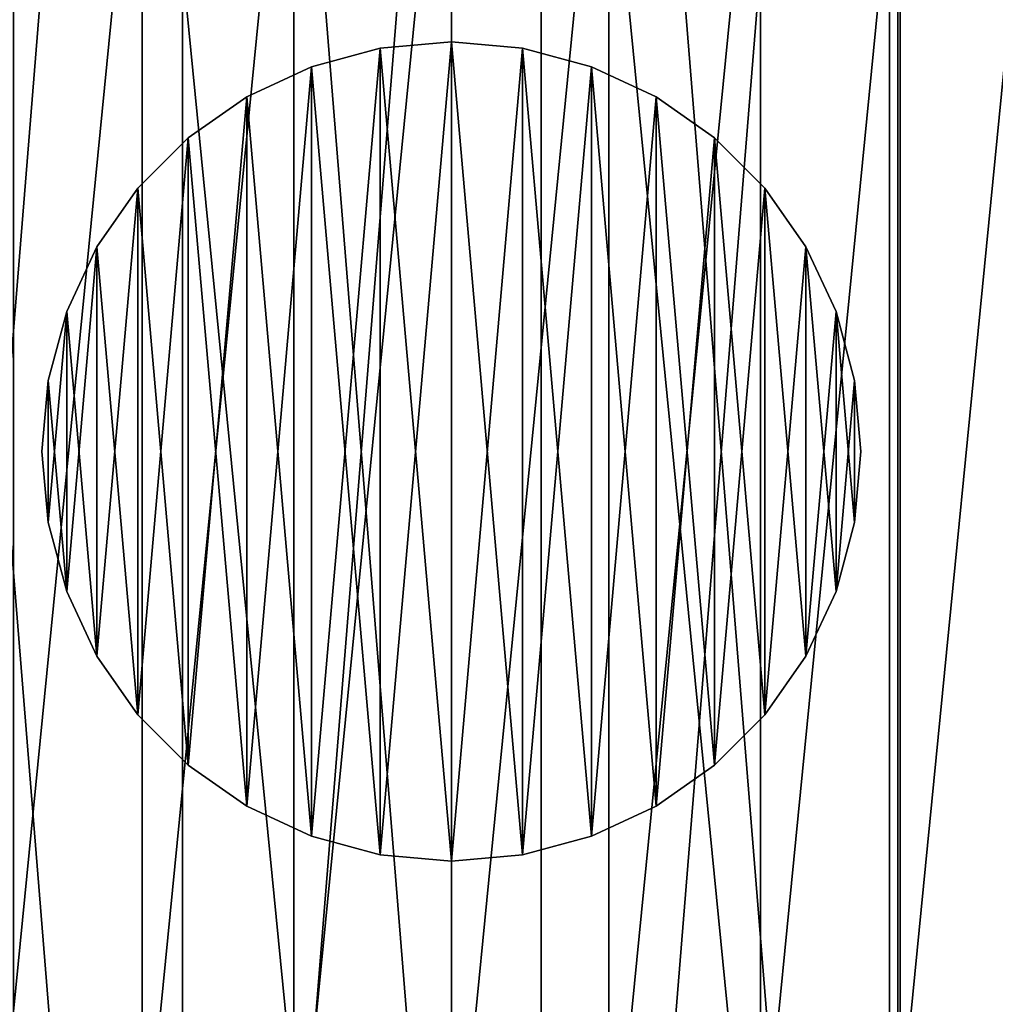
# Model space of a CAD drawing. Header units: millimetres. Extents: x 1 to 281, y -22 to 22.
# Tile 60 of 80: x 205.21 to 208.2, y -1.7 to 1.33. Entities that reach past the tile are written whole.
import ezdxf

# ---------------------------------------------------------------- set-up
doc = ezdxf.new("R2010")
doc.units = ezdxf.units.MM
doc.header["$LTSCALE"] = 25.4
doc.layers.get('0').update_dxf_attribs({"true_color": 0xff5454})

# ---------------------------------------------------------------- blocks, each defined once
blk = doc.blocks.new('MINI-LED-10045-10046.STL#3')
at = {"color": 250, "true_color": 0x262626}
mesh = blk.add_polyface(dxfattribs=at)
corners = [(1.4, 22.5, 0.027), (8.4, 15.5, 0.027), (1.4, -22.5, 0.027), (281.4, 22.5, 0.027), (274.4, 15.5, 0.027), (274.4, -15.5, 0.027), (8.4, -15.5, 0.027), (281.4, -22.5, 0.027)]
mesh.append_faces([[corners[k] for k in face] for face in [(0, 1, 2), (1, 3, 4), (4, 3, 5), (2, 6, 7), (6, 2, 1), (7, 5, 3)]], dxfattribs={"vtx0": -1, "vtx1": -1, "color": 250})
mesh.append_faces([[corners[k] for k in face] for face in [(1, 0, 3), (7, 6, 5)]], dxfattribs={"vtx0": -1, "vtx2": -1, "color": 250})
mesh = blk.add_polyface(dxfattribs=at)
corners = [(1.4, -22.5, 2.727), (6.4943, -17.4057, 2.727), (1.4, 22.5, 2.727), (281.4, -22.5, 2.727), (276.3057, -17.4057, 2.727), (276.3057, 17.4057, 2.727), (6.4943, 17.4057, 2.727), (281.4, 22.5, 2.727)]
mesh.append_faces([[corners[k] for k in face] for face in [(0, 1, 2), (1, 3, 4), (4, 3, 5), (2, 6, 7), (6, 2, 1), (7, 5, 3)]], dxfattribs={"vtx0": -1, "vtx1": -1, "color": 250})
mesh.append_faces([[corners[k] for k in face] for face in [(1, 0, 3), (7, 6, 5)]], dxfattribs={"vtx0": -1, "vtx2": -1, "color": 250})
mesh = blk.add_polyface(dxfattribs=at)
corners = [(274.6889, -15.7889, 49.027), (8.1111, 15.7889, 49.027), (8.1111, -15.7889, 49.027), (274.6889, 15.7889, 49.027)]
mesh.append_faces([[corners[k] for k in face] for face in [(0, 1, 2), (1, 0, 3)]], dxfattribs={"vtx0": -1, "color": 250})
mesh = blk.add_polyface(dxfattribs=at)
corners = [(274.4, 15.5, 32.027), (8.4, -15.5, 32.027), (8.4, 15.5, 32.027), (274.4, -15.5, 32.027)]
mesh.append_faces([[corners[k] for k in face] for face in [(0, 1, 2), (1, 0, 3)]], dxfattribs={"vtx0": -1, "color": 250})
at = {"color": 18, "true_color": 0x080808}
mesh = blk.add_polyface(dxfattribs=at)
corners = [(8.6, -15.3, 31.027), (10.2, -13.7, 31.027), (8.6, 15.3, 31.027), (274.2, -15.3, 31.027), (272.6, -13.7, 31.027), (272.6, 13.7, 31.027), (10.2, 13.7, 31.027), (274.2, 15.3, 31.027)]
mesh.append_faces([[corners[k] for k in face] for face in [(0, 1, 2), (1, 3, 4), (4, 3, 5), (2, 6, 7), (6, 2, 1), (7, 5, 3)]], dxfattribs={"vtx0": -1, "vtx1": -1, "color": 18})
mesh.append_faces([[corners[k] for k in face] for face in [(1, 0, 3), (7, 6, 5)]], dxfattribs={"vtx0": -1, "vtx2": -1, "color": 18})
mesh = blk.add_polyface(dxfattribs=at)
corners = [(8.6, 15.3, 1.027), (10.2, 13.7, 1.027), (8.6, -15.3, 1.027), (274.2, 15.3, 1.027), (35.2704, 13.7, 1.027), (36.44, 13.7, 1.027), (35.2704, -13.7, 1.027), (61.5104, 13.7, 1.027), (62.68, 13.7, 1.027), (61.5104, -13.7, 1.027), (87.7504, 13.7, 1.027), (88.92, 13.7, 1.027), (87.7504, -13.7, 1.027), (113.9904, 13.7, 1.027), (115.16, 13.7, 1.027), (113.9904, -13.7, 1.027), (140.2304, 13.7, 1.027), (141.4, 13.7, 1.027), (140.2304, -13.7, 1.027), (166.4704, 13.7, 1.027), (167.64, 13.7, 1.027), (166.4704, -13.7, 1.027), (192.7104, 13.7, 1.027), (193.88, 13.7, 1.027), (192.7104, -13.7, 1.027), (218.9503, 13.7, 1.027), (220.12, 13.7, 1.027), (218.9503, -13.7, 1.027), (245.1904, 13.7, 1.027), (246.36, 13.7, 1.027), (245.1904, -13.7, 1.027), (271.4304, 13.7, 1.027), (271.4304, -13.7, 1.027), (10.2, -13.7, 1.027), (274.2, -15.3, 1.027), (36.44, -13.7, 1.027), (62.68, -13.7, 1.027), (88.92, -13.7, 1.027), (115.16, -13.7, 1.027), (141.4, -13.7, 1.027), (167.64, -13.7, 1.027), (193.88, -13.7, 1.027), (220.12, -13.7, 1.027), (246.36, -13.7, 1.027)]
mesh.append_faces([[corners[k] for k in face] for face in [(0, 1, 2), (1, 3, 4), (4, 5, 6), (5, 3, 7), (7, 8, 9), (8, 3, 10), (10, 11, 12), (11, 3, 13), (13, 14, 15), (14, 3, 16), (16, 17, 18), (17, 3, 19), (19, 20, 21), (20, 3, 22), (22, 23, 24), (23, 3, 25), (25, 26, 27), (26, 3, 28), (28, 29, 30), (29, 3, 31), (31, 3, 32), (2, 33, 34), (33, 2, 1), (35, 6, 5), (36, 9, 8), (37, 12, 11), (38, 15, 14), (39, 18, 17), (40, 21, 20), (41, 24, 23), (42, 27, 26), (43, 30, 29), (34, 32, 3)]], dxfattribs={"vtx0": -1, "vtx1": -1, "color": 18})
mesh.append_faces([[corners[k] for k in face] for face in [(4, 3, 5), (7, 3, 8), (10, 3, 11), (13, 3, 14), (16, 3, 17), (19, 3, 20), (22, 3, 23), (25, 3, 26), (28, 3, 29), (34, 6, 35), (34, 9, 36), (34, 12, 37), (34, 15, 38), (34, 18, 39), (34, 21, 40), (34, 24, 41), (34, 27, 42), (34, 30, 43)]], dxfattribs={"vtx0": -1, "vtx1": -1, "vtx2": -1, "color": 18})
mesh.append_faces([[corners[k] for k in face] for face in [(1, 0, 3), (34, 33, 6), (34, 35, 9), (34, 36, 12), (34, 37, 15), (34, 38, 18), (34, 39, 21), (34, 40, 24), (34, 41, 27), (34, 42, 30), (34, 43, 32)]], dxfattribs={"vtx0": -1, "vtx2": -1, "color": 18})
mesh = blk.add_polyface(dxfattribs=at)
corners = [(10.2, -13.7, 11.027), (16.8525, -3.375, 11.027), (10.2, 13.7, 11.027), (19.3232, -5.8457, 11.027), (22.6982, -6.75, 11.027), (272.6, -13.7, 11.027), (15.9482, 0, 11.027), (48.9382, -6.75, 11.027), (26.0732, -5.8457, 11.027), (28.5439, -3.375, 11.027), (45.5632, -5.8457, 11.027), (29.4482, 0, 11.027), (43.0925, -3.375, 11.027), (42.1882, 0, 11.027), (75.1782, -6.75, 11.027), (52.3132, -5.8457, 11.027), (54.7839, -3.375, 11.027), (71.8032, -5.8457, 11.027), (55.6882, 0, 11.027), (69.3325, -3.375, 11.027), (68.4282, 0, 11.027), (78.5532, -5.8457, 11.027), (101.4182, -6.75, 11.027), (81.0239, -3.375, 11.027), (98.0432, -5.8457, 11.027), (81.9282, 0, 11.027), (95.5725, -3.375, 11.027), (94.6682, 0, 11.027), (104.7932, -5.8457, 11.027), (127.6582, -6.75, 11.027), (107.2639, -3.375, 11.027), (124.2832, -5.8457, 11.027), (108.1682, 0, 11.027), (121.8125, -3.375, 11.027), (120.9082, 0, 11.027), (131.0332, -5.8457, 11.027), (153.8982, -6.75, 11.027), (133.5039, -3.375, 11.027), (150.5232, -5.8457, 11.027), (134.4082, 0, 11.027), (148.0525, -3.375, 11.027), (147.1482, 0, 11.027), (157.2732, -5.8457, 11.027), (180.1382, -6.75, 11.027), (159.7439, -3.375, 11.027), (176.7632, -5.8457, 11.027), (160.6482, 0, 11.027), (174.2925, -3.375, 11.027), (173.3882, 0, 11.027), (183.5132, -5.8457, 11.027), (206.3782, -6.75, 11.027), (185.9839, -3.375, 11.027), (203.0032, -5.8457, 11.027), (186.8882, 0, 11.027), (200.5325, -3.375, 11.027), (199.6282, 0, 11.027), (209.7532, -5.8457, 11.027), (212.2239, -3.375, 11.027), (232.6182, -6.75, 11.027), (229.2432, -5.8457, 11.027), (213.1282, 0, 11.027), (226.7725, -3.375, 11.027), (225.8682, 0, 11.027), (235.9932, -5.8457, 11.027), (238.4639, -3.375, 11.027), (239.3682, 0, 11.027), (255.4832, -5.8457, 11.027), (253.0125, -3.375, 11.027), (252.1082, 0, 11.027), (258.8582, -6.75, 11.027), (262.2332, -5.8457, 11.027), (264.7039, -3.375, 11.027), (265.6082, 0, 11.027), (22.6982, 6.75, 11.027), (272.6, 13.7, 11.027), (19.3232, 5.8457, 11.027), (16.8525, 3.375, 11.027), (48.9382, 6.75, 11.027), (26.0732, 5.8457, 11.027), (28.5439, 3.375, 11.027), (45.5632, 5.8457, 11.027), (43.0925, 3.375, 11.027), (75.1782, 6.75, 11.027), (52.3132, 5.8457, 11.027), (54.7839, 3.375, 11.027), (71.8032, 5.8457, 11.027), (69.3325, 3.375, 11.027), (78.5532, 5.8457, 11.027), (101.4182, 6.75, 11.027), (81.0239, 3.375, 11.027), (98.0432, 5.8457, 11.027), (95.5725, 3.375, 11.027), (104.7932, 5.8457, 11.027), (127.6582, 6.75, 11.027), (107.2639, 3.375, 11.027), (124.2832, 5.8457, 11.027), (121.8125, 3.375, 11.027), (131.0332, 5.8457, 11.027), (153.8982, 6.75, 11.027), (133.5039, 3.375, 11.027), (150.5232, 5.8457, 11.027), (148.0525, 3.375, 11.027), (157.2732, 5.8457, 11.027), (180.1382, 6.75, 11.027), (159.7439, 3.375, 11.027), (176.7632, 5.8457, 11.027), (174.2925, 3.375, 11.027), (183.5132, 5.8457, 11.027), (206.3782, 6.75, 11.027), (185.9839, 3.375, 11.027), (203.0032, 5.8457, 11.027), (200.5325, 3.375, 11.027), (209.7532, 5.8457, 11.027), (212.2239, 3.375, 11.027), (232.6182, 6.75, 11.027), (229.2432, 5.8457, 11.027), (226.7725, 3.375, 11.027), (235.9932, 5.8457, 11.027), (238.4639, 3.375, 11.027), (255.4832, 5.8457, 11.027), (253.0125, 3.375, 11.027), (258.8582, 6.75, 11.027), (262.2332, 5.8457, 11.027), (264.7039, 3.375, 11.027)]
mesh.append_faces([[corners[k] for k in face] for face in [(0, 1, 2), (1, 0, 3), (3, 0, 4), (4, 7, 8), (8, 7, 9), (9, 10, 11), (7, 14, 15), (15, 14, 16), (16, 17, 18), (14, 5, 21), (21, 22, 23), (23, 24, 25), (22, 5, 28), (28, 29, 30), (30, 31, 32), (29, 5, 35), (35, 36, 37), (37, 38, 39), (36, 5, 42), (42, 43, 44), (44, 45, 46), (43, 5, 49), (49, 50, 51), (51, 52, 53), (50, 5, 56), (56, 5, 57), (57, 59, 60), (58, 5, 63), (63, 5, 64), (64, 5, 65), (66, 5, 69), (69, 5, 70), (70, 5, 71), (71, 5, 72), (2, 73, 74), (73, 2, 75), (75, 2, 76), (76, 2, 6), (77, 79, 80), (80, 11, 81), (81, 11, 13), (82, 84, 85), (85, 18, 86), (86, 18, 20), (88, 89, 90), (90, 25, 91), (91, 25, 27), (93, 94, 95), (95, 32, 96), (96, 32, 34), (98, 99, 100), (100, 39, 101), (101, 39, 41), (103, 104, 105), (105, 46, 106), (106, 46, 48), (108, 109, 110), (110, 53, 111), (111, 53, 55), (114, 113, 115), (115, 60, 116), (116, 60, 62), (119, 65, 120), (120, 65, 68), (74, 72, 5)]], dxfattribs={"vtx0": -1, "vtx1": -1, "color": 18})
mesh.append_faces([[corners[k] for k in face] for face in [(4, 5, 7), (7, 5, 14), (21, 5, 22), (28, 5, 29), (35, 5, 36), (42, 5, 43), (49, 5, 50), (57, 5, 58), (65, 5, 66), (74, 73, 77), (74, 77, 82), (74, 87, 88), (74, 92, 93), (74, 97, 98), (74, 102, 103), (74, 107, 108), (74, 113, 114), (74, 65, 119)]], dxfattribs={"vtx0": -1, "vtx1": -1, "vtx2": -1, "color": 18})
mesh.append_faces([[corners[k] for k in face] for face in [(4, 0, 5), (2, 1, 6), (9, 7, 10), (11, 10, 12), (11, 12, 13), (16, 14, 17), (18, 17, 19), (18, 19, 20), (23, 22, 24), (25, 24, 26), (25, 26, 27), (30, 29, 31), (32, 31, 33), (32, 33, 34), (37, 36, 38), (39, 38, 40), (39, 40, 41), (44, 43, 45), (46, 45, 47), (46, 47, 48), (51, 50, 52), (53, 52, 54), (53, 54, 55), (57, 58, 59), (60, 59, 61), (60, 61, 62), (65, 66, 67), (65, 67, 68), (77, 73, 78), (77, 78, 79), (80, 79, 11), (82, 77, 83), (82, 83, 84), (85, 84, 18), (74, 82, 87), (88, 87, 89), (90, 89, 25), (74, 88, 92), (93, 92, 94), (95, 94, 32), (74, 93, 97), (98, 97, 99), (100, 99, 39), (74, 98, 102), (103, 102, 104), (105, 104, 46), (74, 103, 107), (108, 107, 109), (110, 109, 53), (74, 108, 112), (74, 112, 113), (115, 113, 60), (74, 114, 117), (74, 117, 118), (74, 118, 65), (74, 119, 121), (74, 121, 122), (74, 122, 123), (74, 123, 72)]], dxfattribs={"vtx0": -1, "vtx2": -1, "color": 18})
mesh = blk.add_polyface(dxfattribs=at)
corners = [(199.0761, 8.5038, 10.027), (199.6282, 0, 10.027), (199.0761, -8.5038, 10.027), (200.5325, 3.375, 10.027), (203.0032, 5.8457, 10.027), (206.3782, 6.75, 10.027), (213.7542, 8.5038, 10.027), (209.7532, 5.8457, 10.027), (212.2239, 3.375, 10.027), (213.1282, 0, 10.027), (206.3782, -6.75, 10.027), (213.7542, -8.5038, 10.027), (203.0032, -5.8457, 10.027), (200.5325, -3.375, 10.027), (209.7532, -5.8457, 10.027), (212.2239, -3.375, 10.027)]
mesh.append_faces([[corners[k] for k in face] for face in [(0, 1, 2), (1, 0, 3), (3, 0, 4), (4, 0, 5), (5, 6, 7), (7, 6, 8), (8, 6, 9), (2, 10, 11), (10, 2, 12), (12, 2, 13), (13, 2, 1), (11, 9, 6)]], dxfattribs={"vtx0": -1, "vtx1": -1, "color": 18})
mesh.append_faces([[corners[k] for k in face] for face in [(5, 0, 6), (11, 10, 14), (11, 14, 15), (11, 15, 9)]], dxfattribs={"vtx0": -1, "vtx2": -1, "color": 18})
at = {"color": 49, "true_color": 0x464545}
mesh = blk.add_polyface(dxfattribs=at)
corners = [(199.7709, 1.3447, 11.5515), (199.7709, -1.3447, 11.5515), (199.6385, 0, 11.5515), (199.8385, 0, 11.5515), (199.9671, 1.3057, 11.5515), (200.1632, 2.6378, 11.5515), (200.348, 2.5612, 11.5515), (200.8001, 3.8294, 11.5515), (200.9664, 3.7183, 11.5515), (201.6573, 4.8739, 11.5515), (201.7988, 4.7325, 11.5515), (202.7019, 5.7311, 11.5515), (202.813, 5.5648, 11.5515), (203.8935, 6.3681, 11.5515), (203.9701, 6.1833, 11.5515), (205.1866, 6.7603, 11.5515), (205.2256, 6.5642, 11.5515), (206.5313, 6.8928, 11.5515), (206.5313, 6.6928, 11.5515), (207.876, 6.7603, 11.5515), (207.837, 6.5642, 11.5515), (209.0925, 6.1833, 11.5515), (209.1691, 6.3681, 11.5515), (210.2496, 5.5648, 11.5515), (210.3607, 5.7311, 11.5515), (211.2638, 4.7325, 11.5515), (211.4052, 4.8739, 11.5515), (212.0961, 3.7183, 11.5515), (212.2624, 3.8294, 11.5515), (212.7146, 2.5612, 11.5515), (212.8994, 2.6378, 11.5515), (213.0955, 1.3057, 11.5515), (213.2916, 1.3447, 11.5515), (213.2241, 0, 11.5515), (199.9671, -1.3057, 11.5515), (200.1632, -2.6378, 11.5515), (200.348, -2.5612, 11.5515), (200.8001, -3.8294, 11.5515), (200.9664, -3.7183, 11.5515), (201.6573, -4.8739, 11.5515), (201.7988, -4.7325, 11.5515), (202.7019, -5.7311, 11.5515), (202.813, -5.5648, 11.5515), (203.8935, -6.3681, 11.5515), (203.9701, -6.1833, 11.5515), (205.1866, -6.7603, 11.5515), (205.2256, -6.5642, 11.5515), (206.5313, -6.8928, 11.5515), (206.5313, -6.6928, 11.5515), (207.837, -6.5642, 11.5515), (207.876, -6.7603, 11.5515), (209.0925, -6.1833, 11.5515), (209.1691, -6.3681, 11.5515), (210.2496, -5.5648, 11.5515), (210.3607, -5.7311, 11.5515), (211.2638, -4.7325, 11.5515), (211.4052, -4.8739, 11.5515), (212.0961, -3.7183, 11.5515), (212.2624, -3.8294, 11.5515), (212.7146, -2.5612, 11.5515), (212.8994, -2.6378, 11.5515), (213.0955, -1.3057, 11.5515), (213.2916, -1.3447, 11.5515), (213.4241, 0, 11.5515)]
mesh.append_faces([[corners[k] for k in face] for face in [(0, 1, 2), (62, 32, 63)]], dxfattribs={"vtx0": -1, "color": 49})
mesh.append_faces([[corners[k] for k in face] for face in [(3, 0, 4), (4, 5, 6), (6, 7, 8), (8, 9, 10), (10, 11, 12), (12, 13, 14), (14, 15, 16), (16, 17, 18), (18, 19, 20), (20, 19, 21), (21, 22, 23), (23, 24, 25), (25, 26, 27), (27, 28, 29), (29, 30, 31), (31, 32, 33), (1, 34, 35), (34, 1, 3), (35, 36, 37), (37, 38, 39), (39, 40, 41), (41, 42, 43), (43, 44, 45), (45, 46, 47), (47, 49, 50), (50, 51, 52), (52, 53, 54), (54, 55, 56), (56, 57, 58), (58, 59, 60), (60, 61, 62)]], dxfattribs={"vtx0": -1, "vtx1": -1, "color": 49})
mesh.append_faces([[corners[k] for k in face] for face in [(1, 0, 3), (62, 33, 32)]], dxfattribs={"vtx0": -1, "vtx1": -1, "vtx2": -1, "color": 49})
mesh.append_faces([[corners[k] for k in face] for face in [(4, 0, 5), (6, 5, 7), (8, 7, 9), (10, 9, 11), (12, 11, 13), (14, 13, 15), (16, 15, 17), (18, 17, 19), (21, 19, 22), (23, 22, 24), (25, 24, 26), (27, 26, 28), (29, 28, 30), (31, 30, 32), (35, 34, 36), (37, 36, 38), (39, 38, 40), (41, 40, 42), (43, 42, 44), (45, 44, 46), (47, 46, 48), (47, 48, 49), (50, 49, 51), (52, 51, 53), (54, 53, 55), (56, 55, 57), (58, 57, 59), (60, 59, 61), (62, 61, 33)]], dxfattribs={"vtx0": -1, "vtx2": -1, "color": 49})
mesh = blk.add_polyface(dxfattribs=at)
corners = [(199.7709, -1.3447, 31.6515), (199.7709, 1.3447, 31.6515), (199.6385, 0, 31.6515), (200.1632, -2.6378, 31.6515), (200.1632, 2.6378, 31.6515), (200.8001, -3.8294, 31.6515), (200.8001, 3.8294, 31.6515), (201.6573, -4.8739, 31.6515), (201.6573, 4.8739, 31.6515), (202.7019, -5.7311, 31.6515), (202.7019, 5.7311, 31.6515), (203.8935, -6.3681, 31.6515), (203.8935, 6.3681, 31.6515), (205.1866, -6.7603, 31.6515), (205.1866, 6.7603, 31.6515), (206.5313, -6.8928, 31.6515), (206.5313, 6.8928, 31.6515), (207.876, -6.7603, 31.6515), (207.876, 6.7603, 31.6515), (209.1691, -6.3681, 31.6515), (209.1691, 6.3681, 31.6515), (210.3607, -5.7311, 31.6515), (210.3607, 5.7311, 31.6515), (211.4052, -4.8739, 31.6515), (211.4052, 4.8739, 31.6515), (212.2624, -3.8294, 31.6515), (212.2624, 3.8294, 31.6515), (212.8994, -2.6378, 31.6515), (212.8994, 2.6378, 31.6515), (213.2916, -1.3447, 31.6515), (213.2916, 1.3447, 31.6515), (213.4241, 0, 31.6515)]
mesh.append_faces([[corners[k] for k in face] for face in [(0, 1, 2), (30, 29, 31)]], dxfattribs={"vtx0": -1, "color": 49})
mesh.append_faces([[corners[k] for k in face] for face in [(1, 3, 4), (4, 5, 6), (6, 7, 8), (8, 9, 10), (10, 11, 12), (12, 13, 14), (14, 15, 16), (16, 17, 18), (18, 19, 20), (20, 21, 22), (22, 23, 24), (24, 25, 26), (26, 27, 28), (28, 29, 30)]], dxfattribs={"vtx0": -1, "vtx1": -1, "color": 49})
mesh.append_faces([[corners[k] for k in face] for face in [(1, 0, 3), (4, 3, 5), (6, 5, 7), (8, 7, 9), (10, 9, 11), (12, 11, 13), (14, 13, 15), (16, 15, 17), (18, 17, 19), (20, 19, 21), (22, 21, 23), (24, 23, 25), (26, 25, 27), (28, 27, 29)]], dxfattribs={"vtx0": -1, "vtx2": -1, "color": 49})
at = {"color": 7, "true_color": 0xe6ffff}
mesh = blk.add_polyface(dxfattribs=at)
corners = [(199.7687, 1.099, 11.1515), (199.7687, -1.099, 11.1515), (199.6799, 0, 11.1515), (200.0325, 2.1696, 11.1515), (200.0325, -2.1696, 11.1515), (200.4647, 3.184, 11.1515), (200.4647, -3.184, 11.1515), (201.054, 4.1159, 11.1515), (201.054, -4.1159, 11.1515), (201.7852, 4.9412, 11.1515), (201.7852, -4.9412, 11.1515), (202.6393, 5.6386, 11.1515), (202.6393, -5.6386, 11.1515), (203.5942, 6.1899, 11.1515), (203.5942, -6.1899, 11.1515), (204.6251, 6.5809, 11.1515), (204.6251, -6.5809, 11.1515), (205.7054, 6.8014, 11.1515), (205.7054, -6.8014, 11.1515), (206.8072, 6.8458, 11.1515), (206.8072, -6.8458, 11.1515), (207.9017, 6.7129, 11.1515), (207.9017, -6.7129, 11.1515), (208.9608, 6.4061, 11.1515), (208.9608, -6.4061, 11.1515), (209.957, 5.9335, 11.1515), (209.957, -5.9335, 11.1515), (210.8644, 5.3071, 11.1515), (210.8644, -5.3071, 11.1515), (211.6596, 4.5433, 11.1515), (211.6596, -4.5433, 11.1515), (212.322, 3.6618, 11.1515), (212.322, -3.6618, 11.1515), (212.8344, 2.6855, 11.1515), (212.8344, -2.6855, 11.1515), (213.1836, 1.6396, 11.1515), (213.1836, -1.6396, 11.1515), (213.3604, 0.5513, 11.1515), (213.3604, -0.5513, 11.1515), (213.3826, 0, 11.1515)]
mesh.append_faces([[corners[k] for k in face] for face in [(0, 1, 2), (38, 37, 39)]], dxfattribs={"vtx0": -1, "color": 7})
mesh.append_faces([[corners[k] for k in face] for face in [(1, 3, 4), (4, 5, 6), (6, 7, 8), (8, 9, 10), (10, 11, 12), (12, 13, 14), (14, 15, 16), (16, 17, 18), (18, 19, 20), (20, 21, 22), (22, 23, 24), (24, 25, 26), (26, 27, 28), (28, 29, 30), (30, 31, 32), (32, 33, 34), (34, 35, 36), (36, 37, 38)]], dxfattribs={"vtx0": -1, "vtx1": -1, "color": 7})
mesh.append_faces([[corners[k] for k in face] for face in [(1, 0, 3), (4, 3, 5), (6, 5, 7), (8, 7, 9), (10, 9, 11), (12, 11, 13), (14, 13, 15), (16, 15, 17), (18, 17, 19), (20, 19, 21), (22, 21, 23), (24, 23, 25), (26, 25, 27), (28, 27, 29), (30, 29, 31), (32, 31, 33), (34, 33, 35), (36, 35, 37)]], dxfattribs={"vtx0": -1, "vtx2": -1, "color": 7})
mesh = blk.add_polyface(dxfattribs=at)
corners = [(199.7687, -1.099, 11.4515), (199.7687, 1.099, 11.4515), (199.6799, 0, 11.4515), (200.0325, -2.1696, 11.4515), (200.0325, 2.1696, 11.4515), (200.4647, -3.184, 11.4515), (200.4647, 3.184, 11.4515), (201.054, -4.1159, 11.4515), (201.054, 4.1159, 11.4515), (201.7852, -4.9412, 11.4515), (201.7852, 4.9412, 11.4515), (202.6393, -5.6386, 11.4515), (202.6393, 5.6386, 11.4515), (203.5942, -6.1899, 11.4515), (203.5942, 6.1899, 11.4515), (204.6251, -6.5809, 11.4515), (204.6251, 6.5809, 11.4515), (205.7054, -6.8014, 11.4515), (205.7054, 6.8014, 11.4515), (206.8072, -6.8458, 11.4515), (206.8072, 6.8458, 11.4515), (207.9017, -6.7129, 11.4515), (207.9017, 6.7129, 11.4515), (208.9608, -6.4061, 11.4515), (208.9608, 6.4061, 11.4515), (209.957, -5.9335, 11.4515), (209.957, 5.9335, 11.4515), (210.8644, -5.3071, 11.4515), (210.8644, 5.3071, 11.4515), (211.6596, -4.5433, 11.4515), (211.6596, 4.5433, 11.4515), (212.322, -3.6618, 11.4515), (212.322, 3.6618, 11.4515), (212.8344, -2.6855, 11.4515), (212.8344, 2.6855, 11.4515), (213.1836, -1.6396, 11.4515), (213.1836, 1.6396, 11.4515), (213.3604, -0.5513, 11.4515), (213.3604, 0.5513, 11.4515), (213.3826, 0, 11.4515)]
mesh.append_faces([[corners[k] for k in face] for face in [(0, 1, 2), (38, 37, 39)]], dxfattribs={"vtx0": -1, "color": 7})
mesh.append_faces([[corners[k] for k in face] for face in [(1, 3, 4), (4, 5, 6), (6, 7, 8), (8, 9, 10), (10, 11, 12), (12, 13, 14), (14, 15, 16), (16, 17, 18), (18, 19, 20), (20, 21, 22), (22, 23, 24), (24, 25, 26), (26, 27, 28), (28, 29, 30), (30, 31, 32), (32, 33, 34), (34, 35, 36), (36, 37, 38)]], dxfattribs={"vtx0": -1, "vtx1": -1, "color": 7})
mesh.append_faces([[corners[k] for k in face] for face in [(1, 0, 3), (4, 3, 5), (6, 5, 7), (8, 7, 9), (10, 9, 11), (12, 11, 13), (14, 13, 15), (16, 15, 17), (18, 17, 19), (20, 19, 21), (22, 21, 23), (24, 23, 25), (26, 25, 27), (28, 27, 29), (30, 29, 31), (32, 31, 33), (34, 33, 35), (36, 35, 37)]], dxfattribs={"vtx0": -1, "vtx2": -1, "color": 7})
at = {"color": 49, "true_color": 0x464545}
mesh = blk.add_polyface(dxfattribs=at)
corners = [(204.0992, 0.4838, 31.4515), (204.0992, -0.4838, 31.4515), (204.0516, 0, 31.4515), (204.2403, 0.9489, 31.4515), (204.2403, -0.9489, 31.4515), (204.4695, 1.3776, 31.4515), (204.4695, -1.3776, 31.4515), (204.7779, 1.7534, 31.4515), (204.7779, -1.7534, 31.4515), (205.1536, 2.0618, 31.4515), (205.1536, -2.0618, 31.4515), (205.5824, 2.2909, 31.4515), (205.5824, -2.2909, 31.4515), (206.0475, 2.4321, 31.4515), (206.0475, -2.4321, 31.4515), (206.5313, 2.4797, 31.4515), (206.5313, -2.4797, 31.4515), (207.015, 2.4321, 31.4515), (207.015, -2.4321, 31.4515), (207.4802, 2.2909, 31.4515), (207.4802, -2.2909, 31.4515), (207.9089, 2.0618, 31.4515), (207.9089, -2.0618, 31.4515), (208.2847, 1.7534, 31.4515), (208.2847, -1.7534, 31.4515), (208.5931, 1.3776, 31.4515), (208.5931, -1.3776, 31.4515), (208.8222, 0.9489, 31.4515), (208.8222, -0.9489, 31.4515), (208.9633, 0.4838, 31.4515), (208.9633, -0.4838, 31.4515), (209.011, 0, 31.4515)]
mesh.append_faces([[corners[k] for k in face] for face in [(0, 1, 2), (30, 29, 31)]], dxfattribs={"vtx0": -1, "color": 49})
mesh.append_faces([[corners[k] for k in face] for face in [(1, 3, 4), (4, 5, 6), (6, 7, 8), (8, 9, 10), (10, 11, 12), (12, 13, 14), (14, 15, 16), (16, 17, 18), (18, 19, 20), (20, 21, 22), (22, 23, 24), (24, 25, 26), (26, 27, 28), (28, 29, 30)]], dxfattribs={"vtx0": -1, "vtx1": -1, "color": 49})
mesh.append_faces([[corners[k] for k in face] for face in [(1, 0, 3), (4, 3, 5), (6, 5, 7), (8, 7, 9), (10, 9, 11), (12, 11, 13), (14, 13, 15), (16, 15, 17), (18, 17, 19), (20, 19, 21), (22, 21, 23), (24, 23, 25), (26, 25, 27), (28, 27, 29)]], dxfattribs={"vtx0": -1, "vtx2": -1, "color": 49})
at = {"color": 31, "true_color": 0xfebe59}
mesh = blk.add_polyface(dxfattribs=at)
corners = [(205.2936, 0.2182, 28.5515), (205.2936, -0.2182, 28.5515), (205.2745, 0, 28.5515), (205.3503, 0.4298, 28.5515), (205.3503, -0.4298, 28.5515), (205.4429, 0.6284, 28.5515), (205.4429, -0.6284, 28.5515), (205.5686, 0.8078, 28.5515), (205.5686, -0.8078, 28.5515), (205.7235, 0.9627, 28.5515), (205.7235, -0.9627, 28.5515), (205.9029, 1.0884, 28.5515), (205.9029, -1.0884, 28.5515), (206.1015, 1.181, 28.5515), (206.1015, -1.181, 28.5515), (206.3131, 1.2377, 28.5515), (206.3131, -1.2377, 28.5515), (206.5313, 1.2568, 28.5515), (206.5313, -1.2568, 28.5515), (206.7495, 1.2377, 28.5515), (206.7495, -1.2377, 28.5515), (206.9611, 1.181, 28.5515), (206.9611, -1.181, 28.5515), (207.1597, 1.0884, 28.5515), (207.1597, -1.0884, 28.5515), (207.3391, 0.9627, 28.5515), (207.3391, -0.9627, 28.5515), (207.494, 0.8078, 28.5515), (207.494, -0.8078, 28.5515), (207.6197, 0.6284, 28.5515), (207.6197, -0.6284, 28.5515), (207.7122, 0.4298, 28.5515), (207.7122, -0.4298, 28.5515), (207.769, 0.2182, 28.5515), (207.769, -0.2182, 28.5515), (207.788, 0, 28.5515)]
mesh.append_faces([[corners[k] for k in face] for face in [(0, 1, 2), (34, 33, 35)]], dxfattribs={"vtx0": -1, "color": 31})
mesh.append_faces([[corners[k] for k in face] for face in [(1, 3, 4), (4, 5, 6), (6, 7, 8), (8, 9, 10), (10, 11, 12), (12, 13, 14), (14, 15, 16), (16, 17, 18), (18, 19, 20), (20, 21, 22), (22, 23, 24), (24, 25, 26), (26, 27, 28), (28, 29, 30), (30, 31, 32), (32, 33, 34)]], dxfattribs={"vtx0": -1, "vtx1": -1, "color": 31})
mesh.append_faces([[corners[k] for k in face] for face in [(1, 0, 3), (4, 3, 5), (6, 5, 7), (8, 7, 9), (10, 9, 11), (12, 11, 13), (14, 13, 15), (16, 15, 17), (18, 17, 19), (20, 19, 21), (22, 21, 23), (24, 23, 25), (26, 25, 27), (28, 27, 29), (30, 29, 31), (32, 31, 33)]], dxfattribs={"vtx0": -1, "vtx2": -1, "color": 31})
mesh = blk.add_polyface(dxfattribs=at)
corners = [(205.2936, -0.2182, 30.5515), (205.2936, 0.2182, 30.5515), (205.2745, 0, 30.5515), (205.3503, -0.4298, 30.5515), (205.3503, 0.4298, 30.5515), (205.4429, -0.6284, 30.5515), (205.4429, 0.6284, 30.5515), (205.5686, -0.8078, 30.5515), (205.5686, 0.8078, 30.5515), (205.7235, -0.9627, 30.5515), (205.7235, 0.9627, 30.5515), (205.9029, -1.0884, 30.5515), (205.9029, 1.0884, 30.5515), (206.1015, -1.181, 30.5515), (206.1015, 1.181, 30.5515), (206.3131, -1.2377, 30.5515), (206.3131, 1.2377, 30.5515), (206.5313, -1.2568, 30.5515), (206.5313, 1.2568, 30.5515), (206.7495, -1.2377, 30.5515), (206.7495, 1.2377, 30.5515), (206.9611, -1.181, 30.5515), (206.9611, 1.181, 30.5515), (207.1597, -1.0884, 30.5515), (207.1597, 1.0884, 30.5515), (207.3391, -0.9627, 30.5515), (207.3391, 0.9627, 30.5515), (207.494, -0.8078, 30.5515), (207.494, 0.8078, 30.5515), (207.6197, -0.6284, 30.5515), (207.6197, 0.6284, 30.5515), (207.7122, -0.4298, 30.5515), (207.7122, 0.4298, 30.5515), (207.769, -0.2182, 30.5515), (207.769, 0.2182, 30.5515), (207.788, 0, 30.5515)]
mesh.append_faces([[corners[k] for k in face] for face in [(0, 1, 2), (34, 33, 35)]], dxfattribs={"vtx0": -1, "color": 31})
mesh.append_faces([[corners[k] for k in face] for face in [(1, 3, 4), (4, 5, 6), (6, 7, 8), (8, 9, 10), (10, 11, 12), (12, 13, 14), (14, 15, 16), (16, 17, 18), (18, 19, 20), (20, 21, 22), (22, 23, 24), (24, 25, 26), (26, 27, 28), (28, 29, 30), (30, 31, 32), (32, 33, 34)]], dxfattribs={"vtx0": -1, "vtx1": -1, "color": 31})
mesh.append_faces([[corners[k] for k in face] for face in [(1, 0, 3), (4, 3, 5), (6, 5, 7), (8, 7, 9), (10, 9, 11), (12, 11, 13), (14, 13, 15), (16, 15, 17), (18, 17, 19), (20, 19, 21), (22, 21, 23), (24, 23, 25), (26, 25, 27), (28, 27, 29), (30, 29, 31), (32, 31, 33)]], dxfattribs={"vtx0": -1, "vtx2": -1, "color": 31})
mesh = blk.add_polyface(dxfattribs=at)
corners = [(206.3131, 1.2377, 30.5515), (206.5313, 1.2568, 28.5515), (206.3131, 1.2377, 28.5515), (206.5313, 1.2568, 30.5515)]
mesh.append_faces([[corners[k] for k in face] for face in [(0, 1, 2), (1, 0, 3)]], dxfattribs={"vtx0": -1, "color": 31})
mesh = blk.add_polyface(dxfattribs=at)
corners = [(206.5313, 1.2568, 30.5515), (206.7495, 1.2377, 28.5515), (206.5313, 1.2568, 28.5515), (206.7495, 1.2377, 30.5515)]
mesh.append_faces([[corners[k] for k in face] for face in [(0, 1, 2), (1, 0, 3)]], dxfattribs={"vtx0": -1, "color": 31})
mesh = blk.add_polyface(dxfattribs=at)
corners = [(206.1015, 1.181, 30.5515), (206.3131, 1.2377, 28.5515), (206.1015, 1.181, 28.5515), (206.3131, 1.2377, 30.5515)]
mesh.append_faces([[corners[k] for k in face] for face in [(0, 1, 2), (1, 0, 3)]], dxfattribs={"vtx0": -1, "color": 31})
mesh = blk.add_polyface(dxfattribs=at)
corners = [(206.7495, 1.2377, 30.5515), (206.9611, 1.181, 28.5515), (206.7495, 1.2377, 28.5515), (206.9611, 1.181, 30.5515)]
mesh.append_faces([[corners[k] for k in face] for face in [(0, 1, 2), (1, 0, 3)]], dxfattribs={"vtx0": -1, "color": 31})
mesh = blk.add_polyface(dxfattribs=at)
corners = [(205.9029, 1.0884, 30.5515), (206.1015, 1.181, 28.5515), (205.9029, 1.0884, 28.5515), (206.1015, 1.181, 30.5515)]
mesh.append_faces([[corners[k] for k in face] for face in [(0, 1, 2), (1, 0, 3)]], dxfattribs={"vtx0": -1, "color": 31})
mesh = blk.add_polyface(dxfattribs=at)
corners = [(206.9611, 1.181, 30.5515), (207.1597, 1.0884, 28.5515), (206.9611, 1.181, 28.5515), (207.1597, 1.0884, 30.5515)]
mesh.append_faces([[corners[k] for k in face] for face in [(0, 1, 2), (1, 0, 3)]], dxfattribs={"vtx0": -1, "color": 31})
mesh = blk.add_polyface(dxfattribs=at)
corners = [(205.7235, 0.9627, 30.5515), (205.9029, 1.0884, 28.5515), (205.7235, 0.9627, 28.5515), (205.9029, 1.0884, 30.5515)]
mesh.append_faces([[corners[k] for k in face] for face in [(0, 1, 2), (1, 0, 3)]], dxfattribs={"vtx0": -1, "color": 31})
mesh = blk.add_polyface(dxfattribs=at)
corners = [(207.1597, 1.0884, 30.5515), (207.3391, 0.9627, 28.5515), (207.1597, 1.0884, 28.5515), (207.3391, 0.9627, 30.5515)]
mesh.append_faces([[corners[k] for k in face] for face in [(0, 1, 2), (1, 0, 3)]], dxfattribs={"vtx0": -1, "color": 31})
mesh = blk.add_polyface(dxfattribs=at)
corners = [(205.5686, 0.8078, 30.5515), (205.7235, 0.9627, 28.5515), (205.5686, 0.8078, 28.5515), (205.7235, 0.9627, 30.5515)]
mesh.append_faces([[corners[k] for k in face] for face in [(0, 1, 2), (1, 0, 3)]], dxfattribs={"vtx0": -1, "color": 31})
mesh = blk.add_polyface(dxfattribs=at)
corners = [(207.3391, 0.9627, 30.5515), (207.494, 0.8078, 28.5515), (207.3391, 0.9627, 28.5515), (207.494, 0.8078, 30.5515)]
mesh.append_faces([[corners[k] for k in face] for face in [(0, 1, 2), (1, 0, 3)]], dxfattribs={"vtx0": -1, "color": 31})
mesh = blk.add_polyface(dxfattribs=at)
corners = [(205.5686, 0.8078, 30.5515), (205.4429, 0.6284, 28.5515), (205.4429, 0.6284, 30.5515), (205.5686, 0.8078, 28.5515)]
mesh.append_faces([[corners[k] for k in face] for face in [(0, 1, 2), (1, 0, 3)]], dxfattribs={"vtx0": -1, "color": 31})
mesh = blk.add_polyface(dxfattribs=at)
corners = [(207.494, 0.8078, 28.5515), (207.6197, 0.6284, 30.5515), (207.6197, 0.6284, 28.5515), (207.494, 0.8078, 30.5515)]
mesh.append_faces([[corners[k] for k in face] for face in [(0, 1, 2), (1, 0, 3)]], dxfattribs={"vtx0": -1, "color": 31})
mesh = blk.add_polyface(dxfattribs=at)
corners = [(205.4429, 0.6284, 30.5515), (205.3503, 0.4298, 28.5515), (205.3503, 0.4298, 30.5515), (205.4429, 0.6284, 28.5515)]
mesh.append_faces([[corners[k] for k in face] for face in [(0, 1, 2), (1, 0, 3)]], dxfattribs={"vtx0": -1, "color": 31})
mesh = blk.add_polyface(dxfattribs=at)
corners = [(207.6197, 0.6284, 28.5515), (207.7122, 0.4298, 30.5515), (207.7122, 0.4298, 28.5515), (207.6197, 0.6284, 30.5515)]
mesh.append_faces([[corners[k] for k in face] for face in [(0, 1, 2), (1, 0, 3)]], dxfattribs={"vtx0": -1, "color": 31})
mesh = blk.add_polyface(dxfattribs=at)
corners = [(205.3503, 0.4298, 30.5515), (205.2936, 0.2182, 28.5515), (205.2936, 0.2182, 30.5515), (205.3503, 0.4298, 28.5515)]
mesh.append_faces([[corners[k] for k in face] for face in [(0, 1, 2), (1, 0, 3)]], dxfattribs={"vtx0": -1, "color": 31})
mesh = blk.add_polyface(dxfattribs=at)
corners = [(207.7122, 0.4298, 28.5515), (207.769, 0.2182, 30.5515), (207.769, 0.2182, 28.5515), (207.7122, 0.4298, 30.5515)]
mesh.append_faces([[corners[k] for k in face] for face in [(0, 1, 2), (1, 0, 3)]], dxfattribs={"vtx0": -1, "color": 31})
mesh = blk.add_polyface(dxfattribs=at)
corners = [(205.2936, 0.2182, 30.5515), (205.2745, 0, 28.5515), (205.2745, 0, 30.5515), (205.2936, 0.2182, 28.5515)]
mesh.append_faces([[corners[k] for k in face] for face in [(0, 1, 2), (1, 0, 3)]], dxfattribs={"vtx0": -1, "color": 31})
mesh = blk.add_polyface(dxfattribs=at)
corners = [(207.788, 0, 28.5515), (207.769, 0.2182, 30.5515), (207.788, 0, 30.5515), (207.769, 0.2182, 28.5515)]
mesh.append_faces([[corners[k] for k in face] for face in [(0, 1, 2), (1, 0, 3)]], dxfattribs={"vtx0": -1, "color": 31})
mesh = blk.add_polyface(dxfattribs=at)
corners = [(205.2745, 0, 30.5515), (205.2936, -0.2182, 28.5515), (205.2936, -0.2182, 30.5515), (205.2745, 0, 28.5515)]
mesh.append_faces([[corners[k] for k in face] for face in [(0, 1, 2), (1, 0, 3)]], dxfattribs={"vtx0": -1, "color": 31})
mesh = blk.add_polyface(dxfattribs=at)
corners = [(207.788, 0, 28.5515), (207.769, -0.2182, 30.5515), (207.769, -0.2182, 28.5515), (207.788, 0, 30.5515)]
mesh.append_faces([[corners[k] for k in face] for face in [(0, 1, 2), (1, 0, 3)]], dxfattribs={"vtx0": -1, "color": 31})
mesh = blk.add_polyface(dxfattribs=at)
corners = [(205.2936, -0.2182, 30.5515), (205.3503, -0.4298, 28.5515), (205.3503, -0.4298, 30.5515), (205.2936, -0.2182, 28.5515)]
mesh.append_faces([[corners[k] for k in face] for face in [(0, 1, 2), (1, 0, 3)]], dxfattribs={"vtx0": -1, "color": 31})
mesh = blk.add_polyface(dxfattribs=at)
corners = [(207.769, -0.2182, 28.5515), (207.7122, -0.4298, 30.5515), (207.7122, -0.4298, 28.5515), (207.769, -0.2182, 30.5515)]
mesh.append_faces([[corners[k] for k in face] for face in [(0, 1, 2), (1, 0, 3)]], dxfattribs={"vtx0": -1, "color": 31})
mesh = blk.add_polyface(dxfattribs=at)
corners = [(205.3503, -0.4298, 30.5515), (205.4429, -0.6284, 28.5515), (205.4429, -0.6284, 30.5515), (205.3503, -0.4298, 28.5515)]
mesh.append_faces([[corners[k] for k in face] for face in [(0, 1, 2), (1, 0, 3)]], dxfattribs={"vtx0": -1, "color": 31})
mesh = blk.add_polyface(dxfattribs=at)
corners = [(207.7122, -0.4298, 28.5515), (207.6197, -0.6284, 30.5515), (207.6197, -0.6284, 28.5515), (207.7122, -0.4298, 30.5515)]
mesh.append_faces([[corners[k] for k in face] for face in [(0, 1, 2), (1, 0, 3)]], dxfattribs={"vtx0": -1, "color": 31})
mesh = blk.add_polyface(dxfattribs=at)
corners = [(205.4429, -0.6284, 30.5515), (205.5686, -0.8078, 28.5515), (205.5686, -0.8078, 30.5515), (205.4429, -0.6284, 28.5515)]
mesh.append_faces([[corners[k] for k in face] for face in [(0, 1, 2), (1, 0, 3)]], dxfattribs={"vtx0": -1, "color": 31})
mesh = blk.add_polyface(dxfattribs=at)
corners = [(207.6197, -0.6284, 28.5515), (207.494, -0.8078, 30.5515), (207.494, -0.8078, 28.5515), (207.6197, -0.6284, 30.5515)]
mesh.append_faces([[corners[k] for k in face] for face in [(0, 1, 2), (1, 0, 3)]], dxfattribs={"vtx0": -1, "color": 31})
mesh = blk.add_polyface(dxfattribs=at)
corners = [(205.7235, -0.9627, 30.5515), (205.5686, -0.8078, 28.5515), (205.7235, -0.9627, 28.5515), (205.5686, -0.8078, 30.5515)]
mesh.append_faces([[corners[k] for k in face] for face in [(0, 1, 2), (1, 0, 3)]], dxfattribs={"vtx0": -1, "color": 31})
mesh = blk.add_polyface(dxfattribs=at)
corners = [(207.494, -0.8078, 30.5515), (207.3391, -0.9627, 28.5515), (207.494, -0.8078, 28.5515), (207.3391, -0.9627, 30.5515)]
mesh.append_faces([[corners[k] for k in face] for face in [(0, 1, 2), (1, 0, 3)]], dxfattribs={"vtx0": -1, "color": 31})
mesh = blk.add_polyface(dxfattribs=at)
corners = [(205.9029, -1.0884, 30.5515), (205.7235, -0.9627, 28.5515), (205.9029, -1.0884, 28.5515), (205.7235, -0.9627, 30.5515)]
mesh.append_faces([[corners[k] for k in face] for face in [(0, 1, 2), (1, 0, 3)]], dxfattribs={"vtx0": -1, "color": 31})
mesh = blk.add_polyface(dxfattribs=at)
corners = [(207.3391, -0.9627, 30.5515), (207.1597, -1.0884, 28.5515), (207.3391, -0.9627, 28.5515), (207.1597, -1.0884, 30.5515)]
mesh.append_faces([[corners[k] for k in face] for face in [(0, 1, 2), (1, 0, 3)]], dxfattribs={"vtx0": -1, "color": 31})
mesh = blk.add_polyface(dxfattribs=at)
corners = [(206.1015, -1.181, 30.5515), (205.9029, -1.0884, 28.5515), (206.1015, -1.181, 28.5515), (205.9029, -1.0884, 30.5515)]
mesh.append_faces([[corners[k] for k in face] for face in [(0, 1, 2), (1, 0, 3)]], dxfattribs={"vtx0": -1, "color": 31})
mesh = blk.add_polyface(dxfattribs=at)
corners = [(207.1597, -1.0884, 30.5515), (206.9611, -1.181, 28.5515), (207.1597, -1.0884, 28.5515), (206.9611, -1.181, 30.5515)]
mesh.append_faces([[corners[k] for k in face] for face in [(0, 1, 2), (1, 0, 3)]], dxfattribs={"vtx0": -1, "color": 31})
mesh = blk.add_polyface(dxfattribs=at)
corners = [(206.3131, -1.2377, 30.5515), (206.1015, -1.181, 28.5515), (206.3131, -1.2377, 28.5515), (206.1015, -1.181, 30.5515)]
mesh.append_faces([[corners[k] for k in face] for face in [(0, 1, 2), (1, 0, 3)]], dxfattribs={"vtx0": -1, "color": 31})
mesh = blk.add_polyface(dxfattribs=at)
corners = [(206.9611, -1.181, 30.5515), (206.7495, -1.2377, 28.5515), (206.9611, -1.181, 28.5515), (206.7495, -1.2377, 30.5515)]
mesh.append_faces([[corners[k] for k in face] for face in [(0, 1, 2), (1, 0, 3)]], dxfattribs={"vtx0": -1, "color": 31})
mesh = blk.add_polyface(dxfattribs=at)
corners = [(206.5313, -1.2568, 30.5515), (206.3131, -1.2377, 28.5515), (206.5313, -1.2568, 28.5515), (206.3131, -1.2377, 30.5515)]
mesh.append_faces([[corners[k] for k in face] for face in [(0, 1, 2), (1, 0, 3)]], dxfattribs={"vtx0": -1, "color": 31})
mesh = blk.add_polyface(dxfattribs=at)
corners = [(206.7495, -1.2377, 30.5515), (206.5313, -1.2568, 28.5515), (206.7495, -1.2377, 28.5515), (206.5313, -1.2568, 30.5515)]
mesh.append_faces([[corners[k] for k in face] for face in [(0, 1, 2), (1, 0, 3)]], dxfattribs={"vtx0": -1, "color": 31})

msp = doc.modelspace()

# ---------------------------------------------------------------- block references
at = {"color": 0}
msp.add_blockref('MINI-LED-10045-10046.STL#3', (0, 0), dxfattribs=at)

doc.saveas('drawing.dxf')
